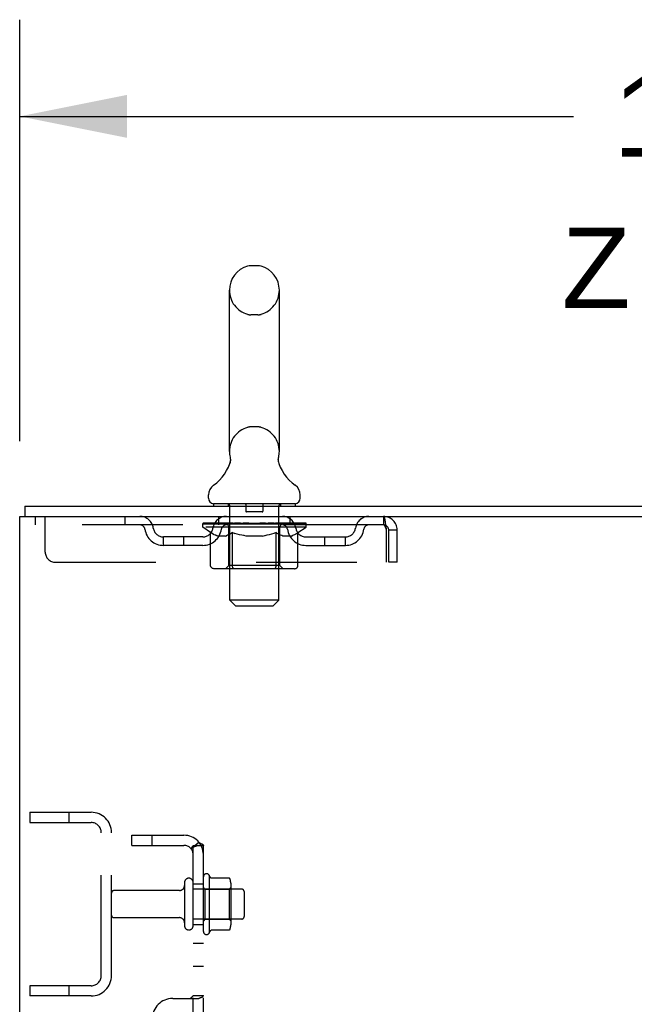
# Model space of a CAD drawing. Header units: inches. Extents: x 0 to 224, y 0 to 145.
# Tile 4 of 13: x 30 to 37, y 112 to 124. Entities that reach past the tile are written whole.
import ezdxf

# ---------------------------------------------------------------- set-up
doc = ezdxf.new("R2010")
doc.units = ezdxf.units.IN
doc.header["$LTSCALE"] = 12.302632
doc.header["$MEASUREMENT"] = 0
doc.linetypes.add('HIDDEN', pattern=[0.2, 0.1, -0.1])
doc.layers.get('0').update_dxf_attribs({"linetype": 'CONTINUOUS'})
for name, color, linetype in [('DEFAULT_2', 8, 'HIDDEN'), ('DIMENSIONS', 7, 'CONTINUOUS'), ('SUBPANELS', 7, 'CONTINUOUS')]:
    doc.layers.add(name, color=color, linetype=linetype)
doc.styles.get("Standard").update_dxf_attribs({"font": 'arial.ttf'})
doc.dimstyles.new('DIMSTYLE_1', dxfattribs={"dimtxt": 0.986842, "dimasz": 1.315789, "dimexe": 0.09, "dimexo": 0.07, "dimgap": 0.0375, "dimtad": 0, "dimtih": 1, "dimtoh": 1, "dimzin": 4, "dimdsep": 46, "dimtxsty": 'Standard', "dimblk": '_FILLED', "dimblk1": '_FILLED', "dimblk2": '_FILLED', "dimcen": 0.09, "dimadec": 3, "dimazin": 1, "dimtfac": 1, "dimtdec": 3, "dimtofl": 0, "dimtmove": 0, "dimatfit": 3, "dimldrblk": '_FILLED', "dimfxl": 0, "dimtolj": 1, "dimtzin": 4, "dimarcsym": 0})

# ---------------------------------------------------------------- blocks, each defined once
blk = doc.blocks.new('_FILLED')
at = {"color": 0, "linetype": 'ByBlock'}
blk.add_solid([(0, 0), (-1, 0.2), (-1, -0.2)], dxfattribs=at)
blk = doc.blocks.new('*D25')
at = {"layer": 'DIMENSIONS', "color": 2, "linetype": 'Continuous'}
for p, q in [((29.8, 118.922), (29.8, 124.086)), ((47.8, 118.797), (47.8, 124.086)), ((29.8, 122.902), (36.583, 122.902)), ((47.8, 122.902), (41.018, 122.902))]:
    blk.add_line(p, q, dxfattribs=at)
at = {"layer": 'DIMENSIONS', "color": 2, "linetype": 'Continuous', "xscale": 1.3157894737, "yscale": 1.3157894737, "zscale": 1.3157894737, "rotation": 180}
blk.add_blockref('_FILLED', (29.8, 122.902), dxfattribs=at)
at = {"layer": 'DIMENSIONS', "color": 2, "linetype": 'Continuous', "xscale": 1.3157894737, "yscale": 1.3157894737, "zscale": 1.3157894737}
blk.add_blockref('_FILLED', (47.8, 122.902), dxfattribs=at)
at = {"layer": 'DIMENSIONS', "color": 2, "linetype": 'Continuous', "insert": (38.8, 123.395), "char_height": 0.9868, "width": 3.44844, "attachment_point": 2, "line_spacing_factor": 0.9}
blk.add_mtext('18.00', dxfattribs=at)

msp = doc.modelspace()

# ---------------------------------------------------------------- linework, layer by layer
at = {"color": 7, "linetype": 'Continuous'}
for p, q in [((32.719, 121.072), (32.632, 121.072)), ((32.369, 118.797), (32.369, 120.772)), ((32.981, 118.797), (32.981, 120.772)), ((32.969, 118.698), (32.97, 118.703)), ((32.969, 118.693), (32.969, 118.698)), ((32.97, 118.708), (32.971, 118.713)), ((32.97, 118.703), (32.97, 118.708)), ((32.971, 118.713), (32.971, 118.718)), ((32.972, 118.723), (32.973, 118.727)), ((32.375, 118.654), (32.374, 118.649)), ((32.969, 118.688), (32.969, 118.693)), ((32.97, 118.683), (32.969, 118.688)), ((32.97, 118.678), (32.97, 118.683)), ((32.971, 118.673), (32.97, 118.678)), ((32.972, 118.668), (32.971, 118.673)), ((32.973, 118.664), (32.972, 118.668)), ((32.974, 118.66), (32.973, 118.664)), ((32.113, 118.225), (32.113, 118.265)), ((33.238, 118.225), (33.238, 118.265)), ((29.863, 118.126), (29.863, 118.001)), ((29.863, 118.126), (47.55, 118.126)), ((32.175, 118.156), (32.175, 118.126)), ((33.175, 118.156), (32.175, 118.156)), ((33.175, 118.156), (33.175, 118.126)), ((29.8, 46.251), (29.8, 118.001)), ((29.8, 118.001), (47.55, 118.001))]:
    msp.add_line(p, q, dxfattribs=at)
for points in [[(32.377, 118.727), (32.378, 118.723), (32.379, 118.718), (32.38, 118.713), (32.38, 118.708), (32.381, 118.703), (32.381, 118.698), (32.381, 118.693), (32.381, 118.688), (32.381, 118.683), (32.38, 118.678), (32.38, 118.673), (32.379, 118.668), (32.378, 118.663), (32.377, 118.658), (32.375, 118.654)], [(32.971, 118.718), (32.972, 118.722), (32.973, 118.727)]]:
    msp.add_lwpolyline(points, dxfattribs=at)
for centre, radius, start, end in [((32.675, 120.772), 0.306, 105.6303, 180), ((32.632, 120.928), 0.144, 90, 105.6303), ((32.719, 120.928), 0.144, 74.3697, 90), ((32.675, 120.772), 0.306, 0, 74.3697), ((31.877, 118.813), 0.523, 304.6624, 347.2389), ((32.675, 118.797), 0.306, 180, 193.2053), ((33.473, 118.813), 0.523, 192.7611, 235.3376), ((32.675, 118.797), 0.306, 346.7947, 360), ((32.257, 118.265), 0.144, 124.6624, 180), ((33.094, 118.265), 0.144, 360, 55.3376), ((32.182, 118.225), 0.069, 180, 265), ((33.169, 118.225), 0.069, 275, 360)]:
    msp.add_arc(centre, radius, start, end, dxfattribs=at)
at = {"layer": 'DEFAULT_2', "color": 8, "linetype": 'HIDDEN'}
for p, q in [((32.719, 120.472), (32.632, 120.472)), ((32.719, 119.097), (32.632, 119.097)), ((32.355, 118.156), (32.355, 118.126)), ((32.375, 116.975), (32.375, 118.126)), ((32.57, 118.146), (32.57, 118.066)), ((32.78, 118.146), (32.78, 118.066)), ((32.975, 116.975), (32.975, 118.126)), ((32.995, 118.156), (32.995, 118.126)), ((29.988, 118.001), (29.988, 117.897)), ((30.113, 117.564), (30.113, 118.001)), ((31.088, 118.001), (31.088, 117.897)), ((32.238, 117.897), (32.238, 118.001)), ((32.77, 118.056), (32.58, 118.056)), ((33.113, 117.897), (33.113, 118.001)), ((34.258, 118.001), (34.258, 117.897)), ((34.258, 117.897), (29.988, 117.897)), ((32.042, 117.871), (32.042, 117.912)), ((32.042, 117.911), (32.348, 117.911)), ((32.139, 117.804), (32.042, 117.871)), ((33.309, 117.871), (32.042, 117.871)), ((32.043, 117.911), (32.043, 117.916)), ((32.163, 117.915), (32.043, 117.916)), ((32.052, 117.912), (32.052, 117.918)), ((32.06, 117.908), (32.06, 117.912)), ((32.06, 117.908), (33.29, 117.908)), ((32.069, 117.908), (32.069, 117.912)), ((32.07, 117.908), (32.07, 117.912)), ((32.08, 117.912), (32.08, 117.918)), ((32.096, 117.908), (32.096, 117.912)), ((32.098, 117.908), (32.098, 117.912)), ((32.127, 117.912), (32.127, 117.918)), ((32.141, 117.908), (32.141, 117.912)), ((32.144, 117.908), (32.144, 117.912)), ((32.163, 117.911), (32.163, 117.915)), ((32.19, 117.912), (32.19, 117.918)), ((32.192, 117.908), (32.192, 117.911)), ((32.192, 117.908), (32.192, 117.911)), ((32.195, 117.908), (32.195, 117.911)), ((32.202, 117.908), (32.202, 117.912)), ((32.202, 117.908), (32.202, 117.911)), ((32.206, 117.908), (32.206, 117.912)), ((32.209, 117.908), (32.209, 117.912)), ((32.214, 117.908), (32.214, 117.911)), ((32.228, 117.908), (32.228, 117.911)), ((32.246, 117.908), (32.246, 117.914)), ((32.246, 117.908), (32.246, 117.911)), ((32.267, 117.908), (32.267, 117.911)), ((32.267, 117.908), (32.267, 117.911)), ((32.268, 117.912), (32.268, 117.918)), ((32.278, 117.908), (32.278, 117.912)), ((32.282, 117.908), (32.282, 117.912)), ((32.291, 117.908), (32.291, 117.911)), ((32.303, 117.908), (32.303, 117.915)), ((32.318, 117.908), (32.318, 117.911)), ((32.321, 117.908), (32.321, 117.911)), ((32.348, 117.908), (32.348, 117.911)), ((32.415, 117.911), (32.353, 117.911)), ((32.359, 117.912), (32.359, 117.918)), ((32.363, 117.4), (32.363, 117.868)), ((32.365, 117.908), (32.365, 117.912)), ((32.37, 117.908), (32.37, 117.912)), ((32.376, 117.908), (32.376, 117.917)), ((32.38, 117.908), (32.38, 117.911)), ((32.391, 117.908), (32.391, 117.911)), ((32.415, 117.908), (32.415, 117.911)), ((32.49, 117.911), (32.431, 117.911)), ((32.451, 117.908), (32.451, 117.911)), ((32.459, 117.912), (32.459, 117.918)), ((32.462, 117.908), (32.462, 117.912)), ((32.465, 117.908), (32.465, 117.918)), ((32.467, 117.908), (32.467, 117.912)), ((32.475, 117.908), (32.475, 117.912)), ((32.49, 117.908), (32.49, 117.911)), ((32.571, 117.911), (32.516, 117.911)), ((32.529, 117.908), (32.529, 117.911)), ((32.561, 117.911), (32.675, 117.918)), ((32.565, 117.912), (32.565, 117.918)), ((32.566, 117.918), (32.565, 117.918)), ((32.566, 117.912), (32.566, 117.918)), ((32.566, 117.908), (32.566, 117.912)), ((32.57, 117.908), (32.57, 117.912)), ((32.571, 117.908), (32.571, 117.912)), ((32.571, 117.908), (32.571, 117.911)), ((32.654, 117.911), (32.606, 117.911)), ((32.612, 117.908), (32.612, 117.911)), ((32.654, 117.908), (32.654, 117.911)), ((32.673, 117.912), (32.673, 117.912)), ((32.673, 117.908), (32.673, 117.912)), ((32.673, 117.908), (32.673, 117.912)), ((32.675, 117.912), (32.675, 117.918)), ((32.675, 117.918), (32.79, 117.911)), ((32.678, 117.908), (32.678, 117.912)), ((32.678, 117.908), (32.678, 117.912)), ((32.678, 117.912), (32.678, 117.912)), ((32.696, 117.908), (32.696, 117.911)), ((32.696, 117.911), (32.744, 117.911)), ((32.739, 117.908), (32.739, 117.911)), ((32.779, 117.908), (32.779, 117.912)), ((32.78, 117.908), (32.78, 117.911)), ((32.78, 117.911), (32.834, 117.911)), ((32.781, 117.908), (32.781, 117.912)), ((32.785, 117.912), (32.785, 117.918)), ((32.785, 117.912), (32.785, 117.918)), ((32.785, 117.918), (32.785, 117.918)), ((32.785, 117.908), (32.785, 117.912)), ((32.821, 117.908), (32.821, 117.911)), ((32.86, 117.908), (32.86, 117.911)), ((32.86, 117.911), (32.919, 117.911)), ((32.876, 117.908), (32.876, 117.912)), ((32.883, 117.908), (32.883, 117.912)), ((32.886, 117.908), (32.886, 117.918)), ((32.888, 117.908), (32.888, 117.912)), ((32.892, 117.912), (32.892, 117.918)), ((32.899, 117.908), (32.899, 117.911)), ((32.935, 117.908), (32.935, 117.911)), ((32.935, 117.911), (32.997, 117.911)), ((32.959, 117.908), (32.959, 117.911)), ((32.97, 117.908), (32.97, 117.911)), ((32.974, 117.908), (32.974, 117.917)), ((32.98, 117.908), (32.98, 117.912)), ((32.985, 117.908), (32.985, 117.912)), ((32.988, 117.4), (32.988, 117.868)), ((32.992, 117.912), (32.992, 117.918)), ((33.002, 117.908), (33.002, 117.911)), ((33.002, 117.911), (33.204, 117.911)), ((33.029, 117.908), (33.029, 117.911)), ((33.032, 117.908), (33.032, 117.911)), ((33.048, 117.908), (33.048, 117.915)), ((33.059, 117.908), (33.059, 117.911)), ((33.068, 117.908), (33.068, 117.912)), ((33.073, 117.908), (33.073, 117.912)), ((33.082, 117.912), (33.082, 117.918)), ((33.084, 117.908), (33.084, 117.911)), ((33.084, 117.908), (33.084, 117.911)), ((33.104, 117.908), (33.104, 117.914)), ((33.105, 117.908), (33.105, 117.911)), ((33.123, 117.908), (33.123, 117.911)), ((33.137, 117.908), (33.137, 117.911)), ((33.141, 117.908), (33.141, 117.912)), ((33.145, 117.908), (33.145, 117.912)), ((33.148, 117.908), (33.148, 117.912)), ((33.148, 117.908), (33.148, 117.911)), ((33.155, 117.908), (33.155, 117.911)), ((33.158, 117.908), (33.158, 117.911)), ((33.159, 117.908), (33.159, 117.911)), ((33.16, 117.912), (33.16, 117.918)), ((33.207, 117.908), (33.207, 117.912)), ((33.209, 117.908), (33.209, 117.912)), ((33.209, 117.802), (33.309, 117.871)), ((33.224, 117.912), (33.224, 117.918)), ((33.252, 117.908), (33.252, 117.912)), ((33.254, 117.908), (33.254, 117.912)), ((33.27, 117.912), (33.27, 117.918)), ((33.28, 117.908), (33.28, 117.912)), ((33.281, 117.908), (33.281, 117.912)), ((33.29, 117.908), (33.29, 117.912)), ((33.299, 117.912), (33.299, 117.918)), ((33.309, 117.871), (33.309, 117.918)), ((34.261, 117.897), (34.258, 117.897)), ((31.561, 117.646), (31.561, 117.75)), ((32.044, 117.75), (31.561, 117.75)), ((31.811, 117.646), (31.811, 117.75)), ((32.139, 117.397), (32.139, 117.804)), ((32.139, 117.804), (32.154, 117.794)), ((32.169, 117.785), (32.154, 117.794)), ((32.183, 117.777), (32.168, 117.785)), ((32.197, 117.77), (32.183, 117.777)), ((32.212, 117.764), (32.197, 117.77)), ((32.226, 117.76), (32.212, 117.765)), ((32.32, 117.76), (32.226, 117.76)), ((32.32, 117.76), (32.334, 117.764)), ((32.348, 117.77), (32.334, 117.764)), ((32.363, 117.777), (32.348, 117.77)), ((32.377, 117.785), (32.362, 117.777)), ((32.392, 117.793), (32.377, 117.784)), ((32.406, 117.803), (32.392, 117.793)), ((32.406, 117.397), (32.406, 117.803)), ((32.406, 117.803), (32.436, 117.793)), ((32.464, 117.785), (32.435, 117.793)), ((32.493, 117.777), (32.464, 117.785)), ((32.521, 117.77), (32.492, 117.777)), ((32.549, 117.765), (32.52, 117.77)), ((32.576, 117.76), (32.548, 117.765)), ((32.774, 117.76), (32.576, 117.76)), ((32.774, 117.76), (32.802, 117.765)), ((32.829, 117.77), (32.802, 117.764)), ((32.857, 117.777), (32.829, 117.77)), ((32.885, 117.784), (32.857, 117.777)), ((32.913, 117.793), (32.884, 117.784)), ((32.942, 117.802), (32.913, 117.793)), ((32.942, 117.397), (32.942, 117.802)), ((32.942, 117.802), (32.956, 117.793)), ((32.97, 117.784), (32.956, 117.793)), ((32.983, 117.777), (32.969, 117.784)), ((32.997, 117.77), (32.983, 117.777)), ((33.01, 117.765), (32.997, 117.77)), ((33.024, 117.76), (33.01, 117.765)), ((33.128, 117.76), (33.024, 117.76)), ((33.128, 117.76), (33.141, 117.765)), ((33.155, 117.77), (33.141, 117.765)), ((33.168, 117.777), (33.154, 117.77)), ((33.182, 117.784), (33.168, 117.777)), ((33.195, 117.793), (33.181, 117.784)), ((33.209, 117.802), (33.195, 117.793)), ((33.209, 117.397), (33.209, 117.802)), ((33.307, 117.75), (33.79, 117.75)), ((33.54, 117.646), (33.54, 117.75)), ((33.79, 117.646), (33.79, 117.75)), ((34.291, 117.834), (34.291, 117.439)), ((34.321, 117.439), (34.321, 117.834)), ((34.425, 117.834), (34.321, 117.834)), ((34.425, 117.439), (34.425, 117.834)), ((32.044, 117.646), (31.561, 117.646)), ((33.307, 117.646), (33.79, 117.646)), ((30.238, 117.439), (34.291, 117.439)), ((32.363, 117.4), (32.323, 117.36)), ((32.988, 117.4), (32.363, 117.4)), ((32.988, 117.4), (33.028, 117.36)), ((34.425, 117.439), (34.321, 117.439)), ((33.166, 117.36), (32.182, 117.36)), ((32.92, 117.36), (32.923, 117.36)), ((32.928, 117.362), (32.93, 117.364)), ((32.93, 117.364), (32.933, 117.367)), ((32.444, 116.906), (32.375, 116.975)), ((32.975, 116.975), (32.375, 116.975)), ((32.444, 116.906), (32.906, 116.906)), ((32.906, 116.906), (32.975, 116.975)), ((29.925, 114.376), (29.925, 114.251)), ((29.925, 114.376), (30.675, 114.376)), ((30.401, 114.376), (30.401, 114.251)), ((29.925, 114.251), (30.675, 114.251)), ((30.8, 112.376), (30.8, 114.126)), ((30.925, 112.376), (30.925, 114.126)), ((31.819, 113.516), (31.819, 112.987)), ((31.925, 112.987), (31.925, 113.516)), ((32.05, 112.917), (32.05, 113.585)), ((32.12, 113.607), (32.12, 112.895)), ((32.365, 113.57), (32.147, 113.57)), ((31.757, 113.417), (30.955, 113.417)), ((32.52, 113.434), (31.925, 113.434)), ((32.07, 113.435), (32.05, 113.455)), ((32.07, 113.435), (32.07, 113.068)), ((32.07, 113.435), (32.366, 113.435)), ((32.366, 113.435), (32.386, 113.455)), ((32.366, 113.435), (32.366, 113.068)), ((32.386, 113.507), (32.386, 112.996)), ((32.55, 113.404), (32.55, 113.098)), ((31.757, 113.085), (30.955, 113.085)), ((32.52, 113.068), (31.925, 113.068)), ((32.07, 113.068), (32.05, 113.048)), ((32.07, 113.068), (32.366, 113.068)), ((32.366, 113.068), (32.386, 113.048)), ((32.365, 112.932), (32.147, 112.932)), ((29.925, 112.251), (29.925, 112.126)), ((30.675, 112.251), (29.925, 112.251)), ((30.401, 112.251), (30.401, 112.126)), ((30.675, 112.126), (29.925, 112.126))]:
    msp.add_line(p, q, dxfattribs=at)
for points in [[(34.258, 118.001), (34.261, 118), (34.263, 117.997), (34.265, 117.992), (34.268, 117.985), (34.27, 117.976), (34.272, 117.965), (34.275, 117.952), (34.277, 117.938), (34.279, 117.923), (34.282, 117.907), (34.284, 117.889), (34.287, 117.871), (34.289, 117.853), (34.291, 117.834)], [(34.261, 117.897), (34.263, 117.896), (34.265, 117.894), (34.268, 117.891), (34.27, 117.888), (34.272, 117.883), (34.275, 117.879), (34.277, 117.873), (34.279, 117.868), (34.282, 117.862), (34.284, 117.855), (34.287, 117.848), (34.289, 117.841), (34.291, 117.834)], [(32.182, 117.36), (32.177, 117.36), (32.171, 117.361), (32.166, 117.362), (32.161, 117.364), (32.157, 117.367), (32.153, 117.37), (32.149, 117.373), (32.145, 117.377), (32.143, 117.382), (32.141, 117.387), (32.139, 117.392), (32.139, 117.397)], [(32.428, 117.36), (32.425, 117.36), (32.423, 117.361), (32.42, 117.362), (32.418, 117.364), (32.415, 117.367), (32.413, 117.37), (32.411, 117.373), (32.41, 117.377), (32.408, 117.382), (32.407, 117.387), (32.407, 117.392), (32.406, 117.397)], [(32.933, 117.367), (32.935, 117.37), (32.937, 117.373), (32.938, 117.377), (32.94, 117.382)], [(32.935, 117.37), (32.937, 117.373), (32.938, 117.377)], [(32.94, 117.382), (32.941, 117.387), (32.941, 117.392), (32.942, 117.397)], [(32.941, 117.387), (32.941, 117.392), (32.942, 117.397)], [(33.166, 117.36), (33.172, 117.36), (33.177, 117.361), (33.182, 117.362), (33.187, 117.364), (33.191, 117.367), (33.195, 117.37), (33.199, 117.373), (33.203, 117.377), (33.205, 117.382), (33.207, 117.387), (33.209, 117.392), (33.209, 117.397)], [(32.923, 117.36), (32.925, 117.361), (32.928, 117.362)], [(32.147, 113.57), (32.146, 113.57), (32.144, 113.57), (32.143, 113.571), (32.143, 113.571), (32.142, 113.571), (32.141, 113.572), (32.141, 113.572), (32.14, 113.572), (32.14, 113.573), (32.14, 113.573), (32.139, 113.573), (32.139, 113.574), (32.139, 113.574), (32.139, 113.574), (32.138, 113.575), (32.138, 113.575), (32.138, 113.575), (32.138, 113.575)], [(32.374, 113.564), (32.373, 113.566), (32.372, 113.567), (32.371, 113.568), (32.37, 113.569), (32.368, 113.57), (32.366, 113.57), (32.365, 113.57)], [(32.138, 112.927), (32.138, 112.927), (32.138, 112.928), (32.138, 112.928), (32.139, 112.928), (32.139, 112.928), (32.139, 112.929), (32.139, 112.929), (32.14, 112.929), (32.14, 112.93), (32.14, 112.93), (32.141, 112.93), (32.141, 112.931), (32.142, 112.931), (32.143, 112.931), (32.143, 112.932), (32.144, 112.932), (32.146, 112.932), (32.147, 112.932)], [(32.374, 112.938), (32.373, 112.937), (32.372, 112.935), (32.371, 112.934), (32.37, 112.933), (32.368, 112.933), (32.366, 112.932), (32.365, 112.932)]]:
    msp.add_lwpolyline(points, dxfattribs=at)
for centre, radius, start, end in [((32.675, 120.772), 0.306, 180, 254.3697), ((32.675, 120.772), 0.306, 285.6303, 360), ((32.632, 120.615), 0.144, 254.3697, 270), ((32.719, 120.615), 0.144, 270, 285.6303), ((32.675, 118.797), 0.306, 105.6303, 180), ((32.632, 118.953), 0.144, 90, 105.6303), ((32.719, 118.953), 0.144, 74.3697, 90), ((32.675, 118.797), 0.306, 0, 74.3697), ((32.182, 118.225), 0.069, 265, 270), ((32.345, 118.126), 0.03, 0, 90), ((32.56, 118.146), 0.01, 0, 90), ((32.79, 118.146), 0.01, 90, 180), ((33.005, 118.126), 0.03, 90, 180), ((33.169, 118.225), 0.069, 270, 275), ((31.272, 117.834), 0.167, 8.0716, 90), ((32.333, 117.834), 0.167, 90, 171.9284), ((32.58, 118.066), 0.01, 180, 270), ((32.77, 118.066), 0.01, 270, 360), ((33.018, 117.834), 0.167, 8.0716, 90), ((34.079, 117.834), 0.167, 90, 171.9284), ((34.258, 117.834), 0.167, 0, 90), ((31.272, 117.835), 0.0625, 7.9863, 90), ((31.561, 117.875), 0.125, 188.0716, 270), ((32.044, 117.875), 0.125, 270, 351.9284), ((32.332, 117.835), 0.0625, 90, 172.0137), ((32.323, 117.868), 0.0398, 0, 90), ((33.028, 117.868), 0.0398, 90, 180), ((33.018, 117.835), 0.0625, 7.9863, 90), ((33.307, 117.875), 0.125, 188.0716, 270), ((33.79, 117.875), 0.125, 270, 351.9284), ((34.078, 117.835), 0.0625, 90, 172.0137), ((34.258, 117.834), 0.063, 0, 90), ((31.561, 117.875), 0.229, 187.9863, 270), ((32.044, 117.875), 0.229, 270, 352.0137), ((33.307, 117.875), 0.229, 187.9863, 270), ((33.79, 117.875), 0.229, 270, 352.0137), ((30.238, 117.564), 0.125, 180, 270), ((30.675, 114.126), 0.25, 0, 90), ((30.675, 114.126), 0.125, 0, 90), ((31.872, 113.516), 0.053, 0, 180), ((32.089, 113.585), 0.0384, 34.4497, 180), ((31.52, 113.251), 0.698, 27.6814, 30.6631), ((32.245, 113.507), 0.141, 0, 23.95), ((30.955, 113.387), 0.03, 90, 180), ((31.757, 113.48), 0.0625, 270, 360), ((32.52, 113.404), 0.03, 0, 90), ((30.955, 113.115), 0.03, 180, 270), ((31.757, 113.023), 0.0625, 0, 90), ((32.52, 113.098), 0.03, 270, 360), ((31.872, 112.987), 0.053, 180, 360), ((32.089, 112.917), 0.0384, 180, 325.5503), ((31.52, 113.251), 0.698, 329.3369, 332.3186), ((32.245, 112.996), 0.141, 336.05, 360), ((30.675, 112.376), 0.25, 270, 360), ((30.675, 112.376), 0.125, 270, 360)]:
    msp.add_arc(centre, radius, start, end, dxfattribs=at)
for centre, major_axis, ratio, start_param, end_param in [((32.675, 117.918), (0.633, 0.007), 0.05963, 9.249616, 9.431313), ((32.675, 117.918), (0.633, 0), 0.060556, -3.083241, -2.96706), ((32.675, 117.918), (0.633, 0.013), 0.05688, 2.791345, 2.965878), ((32.066, 117.906), (0.198, -0.002), 0.05963, 0.605815, 1.645666), ((31.998, 117.906), (0.198, 0.002), 0.05963, 0.25549, 1.295341), ((32.675, 117.918), (0.633, -0.007), 0.05963, -2.96643, -2.791898), ((31.998, 117.9), (0.198, 0.004), 0.05688, 1.20151, 1.294789), ((32.066, 117.9), (0.198, 0), 0.060556, 1.551758, 1.645036), ((32.022, 117.9), (0.198, 0.002), 0.05963, 1.170259, 1.376596), ((32.068, 117.902), (0.164, 0.002), 0.05963, 1.065228, 1.614276), ((32.048, 117.902), (0.164, 0.003), 0.05688, 0.890143, 1.43919), ((32.106, 117.902), (0.164, 0), 0.060556, 1.240391, 1.789438), ((32.675, 117.918), (0.633, 0.019), 0.052395, 2.616403, 2.790936), ((32.129, 117.906), (0.198, -0.004), 0.05688, 0.7809, 1.820751), ((31.994, 117.906), (0.198, 0.004), 0.05688, 0.080405, 1.120256), ((32.675, 117.918), (0.633, -0.013), 0.05688, -2.791345, -2.616812), ((31.994, 117.9), (0.198, 0.006), 0.052395, 1.026568, 1.119847), ((32.129, 117.9), (0.198, -0.002), 0.05963, 1.72692, 1.820198), ((32.047, 117.902), (0.164, 0.005), 0.052395, 0.715201, 1.264248), ((32.161, 117.902), (0.164, -0.002), 0.05963, 1.415553, 1.9646), ((32.675, 117.918), (0.633, 0.025), 0.046319, 2.441654, 2.616187), ((32.208, 117.906), (0.198, -0.006), 0.052395, 0.955842, 1.995693), ((32.011, 117.906), (0.198, 0.006), 0.052395, -0.094537, 0.945314), ((32.675, 117.918), (0.633, -0.019), 0.052395, -2.616403, -2.44187), ((32.011, 117.9), (0.198, 0.008), 0.046319, 0.851819, 0.945098), ((32.208, 117.9), (0.198, -0.004), 0.05688, 1.902006, 1.995284), ((32.066, 117.902), (0.164, 0.006), 0.046319, 0.540452, 1.089499), ((32.232, 117.902), (0.164, -0.003), 0.05688, 1.590638, 2.139686), ((32.022, 117.906), (0.198, 0), 0.060556, 0.430652, 0.777569), ((32.675, 117.918), (0.633, 0.029), 0.038841, 2.267123, 2.441656), ((32.302, 117.906), (0.198, -0.008), 0.046319, 1.130591, 2.170442), ((32.675, 117.918), (0.633, -0.025), 0.046319, -2.441654, -2.267121), ((32.048, 117.906), (0.198, 0.008), 0.046319, -0.269286, 0.770565), ((32.048, 117.9), (0.198, 0.009), 0.038841, 0.677289, 0.770567), ((32.302, 117.9), (0.198, -0.006), 0.052395, 2.076947, 2.170226), ((32.102, 117.902), (0.164, 0.008), 0.038841, 0.365921, 0.914969), ((32.317, 117.902), (0.164, -0.005), 0.052395, 1.76558, 2.314627), ((32.675, 117.918), (0.633, 0.033), 0.030195, 2.09281, 2.267343), ((32.406, 117.906), (0.198, -0.009), 0.038841, 1.305122, 2.344973), ((32.675, 117.918), (0.633, -0.029), 0.038841, -2.267123, -2.092591), ((32.104, 117.906), (0.198, 0.009), 0.038841, -0.443817, 0.596034), ((32.104, 117.9), (0.198, 0.01), 0.030195, 0.502975, 0.596254), ((32.406, 117.9), (0.198, -0.008), 0.046319, 2.251696, 2.344975), ((32.157, 117.902), (0.164, 0.009), 0.030195, 0.191608, 0.740655), ((32.412, 117.902), (0.164, -0.006), 0.046319, 1.940329, 2.489376), ((32.178, 117.906), (0.198, 0.01), 0.030195, -0.61813, 0.421721), ((32.675, 117.918), (0.633, 0.036), 0.020645, 1.918687, 2.09322), ((32.519, 117.906), (0.198, -0.01), 0.030195, 1.479435, 2.519286), ((32.675, 117.918), (0.633, -0.033), 0.030195, -2.09281, -1.918277), ((32.178, 117.9), (0.198, 0.011), 0.020645, 0.328852, 0.422131), ((32.519, 117.9), (0.198, -0.009), 0.038841, 2.426227, 2.519505), ((32.227, 117.902), (0.164, 0.009), 0.020645, 0.017485, 0.566532), ((32.516, 117.902), (0.164, -0.008), 0.038841, 2.11486, 2.663907), ((32.267, 117.906), (0.198, 0.011), 0.020645, -0.792253, 0.247598), ((32.675, 117.918), (0.633, 0.038), 0.010478, 1.744704, 1.919237), ((32.637, 117.906), (0.198, -0.011), 0.020645, 1.653558, 2.693409), ((32.675, 117.918), (0.633, -0.036), 0.020645, -1.918687, -1.744154), ((32.267, 117.9), (0.198, 0.012), 0.010478, 0.154869, 0.248148), ((32.637, 117.9), (0.198, -0.01), 0.030195, 2.60054, 2.693819), ((32.311, 117.902), (0.164, 0.01), 0.010478, 6.126688, 6.675735), ((32.624, 117.902), (0.164, -0.009), 0.030195, 2.289173, 2.83822), ((32.368, 117.906), (0.198, 0.012), 0.010478, -0.966236, -0.000846), ((32.756, 117.906), (0.198, -0.012), 0.010478, 1.827541, 2.867392), ((32.675, 117.918), (0.633, -0.038), 0.010478, -1.744704, -1.570171), ((32.756, 117.9), (0.198, -0.011), 0.020645, 2.774664, 2.867942), ((32.734, 117.902), (0.164, -0.009), 0.020645, 2.463296, 3.012344), ((32.595, 117.906), (0.198, 0.012), 0.010478, 0.274201, 1.314052), ((32.508, 117.902), (0.164, 0.01), 0.010478, -0.000483, 0.504314), ((32.478, 117.9), (0.198, 0.012), 0.010478, 0.099668, 0.192946), ((32.675, 117.918), (0.633, 0.038), 0.010478, -1.571421, -1.396888), ((32.872, 117.9), (0.198, -0.012), 0.010478, 2.948646, 3.041925), ((32.842, 117.902), (0.164, -0.01), 0.010478, 2.637279, 3.142076), ((32.713, 117.906), (0.198, 0.011), 0.020645, 0.448184, 1.488034), ((32.616, 117.902), (0.164, 0.009), 0.020645, 0.129249, 0.678296), ((32.595, 117.9), (0.198, 0.011), 0.020645, 0.273651, 0.366929), ((32.675, 117.918), (0.633, 0.036), 0.020645, -1.397439, -1.222906), ((32.983, 117.906), (0.198, -0.012), 0.010478, -3.140747, -2.175357), ((32.675, 117.918), (0.633, -0.038), 0.010478, 1.222355, 1.396888), ((32.831, 117.906), (0.198, 0.01), 0.030195, 0.622307, 1.662158), ((32.726, 117.902), (0.164, 0.009), 0.030195, 0.303372, 0.852419), ((33.04, 117.902), (0.164, -0.01), 0.010478, 2.749043, 3.29809), ((33.084, 117.906), (0.198, -0.011), 0.020645, 2.893995, 3.933846), ((32.713, 117.9), (0.198, 0.01), 0.030195, 0.447774, 0.541052), ((33.084, 117.9), (0.198, -0.012), 0.010478, 2.893445, 2.986723), ((32.675, 117.918), (0.633, 0.033), 0.030195, -1.223315, -1.048783), ((32.675, 117.918), (0.633, -0.036), 0.020645, 1.048373, 1.222906), ((32.944, 117.906), (0.198, 0.009), 0.038841, 0.79662, 1.836471), ((32.835, 117.902), (0.164, 0.008), 0.038841, 0.477686, 1.026733), ((33.124, 117.902), (0.164, -0.009), 0.020645, 2.57506, 3.124108), ((33.173, 117.906), (0.198, -0.01), 0.030195, 2.719872, 3.759723), ((33.049, 117.906), (0.198, 0.008), 0.046319, 0.971151, 2.011002), ((32.831, 117.9), (0.198, 0.009), 0.038841, 0.622087, 0.715366), ((33.173, 117.9), (0.198, -0.011), 0.020645, 2.719462, 2.812741), ((32.675, 117.918), (0.633, 0.029), 0.038841, -1.049002, -0.874469), ((32.675, 117.918), (0.633, -0.033), 0.030195, 0.87425, 1.048783), ((32.938, 117.902), (0.164, 0.006), 0.046319, 0.652216, 1.201263), ((33.142, 117.906), (0.198, 0.006), 0.052395, 1.1459, 2.185751), ((33.194, 117.902), (0.164, -0.009), 0.030195, 2.400937, 2.949985), ((33.246, 117.906), (0.198, -0.009), 0.038841, 2.545558, 3.585409), ((33.034, 117.902), (0.164, 0.005), 0.052395, 0.826965, 1.376012), ((32.944, 117.9), (0.198, 0.008), 0.046319, 0.796618, 0.889896), ((33.246, 117.9), (0.198, -0.01), 0.030195, 2.545339, 2.638617), ((33.222, 117.906), (0.198, 0.004), 0.05688, 1.320842, 2.360692), ((32.675, 117.918), (0.633, 0.025), 0.046319, -0.874471, -0.699939), ((32.675, 117.918), (0.633, -0.029), 0.038841, 0.699936, 0.874469), ((33.302, 117.906), (0.198, -0.008), 0.046319, 2.371028, 3.410879), ((33.248, 117.902), (0.164, -0.008), 0.038841, 2.226624, 2.775671), ((33.284, 117.906), (0.198, 0.002), 0.05963, 1.495927, 2.535778), ((33.118, 117.902), (0.164, 0.003), 0.05688, 1.001907, 1.550954), ((33.339, 117.906), (0.198, -0.006), 0.052395, 2.196279, 3.23613), ((33.285, 117.902), (0.164, -0.006), 0.046319, 2.052093, 2.601141), ((33.049, 117.9), (0.198, 0.006), 0.052395, 0.971367, 1.064645), ((33.328, 117.906), (0.198, 0), 0.060556, 1.671089, 2.71094), ((33.302, 117.9), (0.198, -0.009), 0.038841, 2.371026, 2.464304), ((33.356, 117.906), (0.198, -0.004), 0.05688, 2.021337, 3.061188), ((32.675, 117.918), (0.633, 0.019), 0.052395, -0.699723, -0.52519), ((32.675, 117.918), (0.633, -0.025), 0.046319, 0.525406, 0.699939), ((33.353, 117.906), (0.198, -0.002), 0.05963, 1.846251, 2.886102), ((33.189, 117.902), (0.164, 0.002), 0.05963, 1.176993, 1.72604), ((33.303, 117.902), (0.164, -0.005), 0.052395, 1.877344, 2.426392), ((33.245, 117.902), (0.164, 0), 0.060556, 1.352155, 1.901202), ((33.303, 117.902), (0.164, -0.003), 0.05688, 1.702402, 2.25145), ((33.283, 117.902), (0.164, -0.002), 0.05963, 1.527317, 2.076364), ((33.142, 117.9), (0.198, 0.004), 0.05688, 1.146309, 1.239587), ((33.339, 117.9), (0.198, -0.008), 0.046319, 2.196495, 2.289773), ((32.675, 117.918), (0.633, 0.013), 0.05688, -0.524781, -0.350248), ((32.675, 117.918), (0.633, -0.019), 0.052395, 0.350657, 0.52519), ((33.222, 117.9), (0.198, 0.002), 0.05963, 1.321394, 1.414673), ((33.356, 117.9), (0.198, -0.006), 0.052395, 2.021746, 2.115024), ((32.675, 117.918), (0.633, 0.007), 0.05963, -0.349695, -0.175162), ((32.675, 117.918), (0.633, -0.013), 0.05688, 0.175715, 0.350248), ((33.284, 117.9), (0.198, 0), 0.060556, 1.496556, 1.589835), ((33.353, 117.9), (0.198, -0.004), 0.05688, 1.846804, 1.940083), ((33.328, 117.9), (0.198, -0.002), 0.05963, 1.671719, 1.764997), ((32.675, 117.918), (0.633, 0), 0.060556, -0.174533, 0), ((32.675, 117.918), (0.633, -0.007), 0.05963, 0.000629, 0.175162)]:
    msp.add_ellipse(centre, major_axis=major_axis, ratio=ratio, start_param=start_param, end_param=end_param, dxfattribs=at)
at = {"layer": 'SUBPANELS', "color": 8, "linetype": 'HIDDEN'}
for p, q in [((31.175, 113.97), (31.175, 114.095)), ((31.175, 114.095), (31.813, 114.095)), ((31.425, 113.97), (31.425, 114.095)), ((31.996, 114.008), (31.9, 113.929)), ((31.175, 113.97), (31.813, 113.97)), ((31.925, 54.282), (31.925, 113.97)), ((31.925, 113.97), (32.05, 113.97)), ((32.05, 54.282), (32.05, 113.97)), ((31.925, 113.501), (32.05, 113.501)), ((31.925, 113.001), (32.05, 113.001)), ((31.925, 112.773), (32.05, 112.773)), ((31.925, 112.492), (32.05, 112.492)), ((31.675, 112.095), (31.996, 112.095)), ((31.911, 112.115), (31.915, 112.117)), ((31.925, 112.13), (32.05, 112.13))]:
    msp.add_line(p, q, dxfattribs=at)
for points in [[(31.996, 114.008), (31.998, 114.006), (32.001, 114.004), (32.003, 114.002), (32.007, 114), (32.01, 113.998), (32.013, 113.997), (32.017, 113.995), (32.021, 113.993)], [(32.021, 113.993), (32.028, 113.99), (32.031, 113.989), (32.034, 113.987), (32.037, 113.986), (32.04, 113.984), (32.043, 113.982), (32.045, 113.98), (32.047, 113.979), (32.048, 113.977), (32.049, 113.975), (32.05, 113.973), (32.05, 113.971), (32.05, 113.97)], [(31.9, 113.929), (31.899, 113.93), (31.899, 113.931), (31.899, 113.931), (31.9, 113.932), (31.9, 113.933), (31.901, 113.935), (31.902, 113.936), (31.903, 113.937), (31.904, 113.939), (31.906, 113.941), (31.907, 113.942)], [(31.907, 113.942), (31.911, 113.946), (31.913, 113.948), (31.915, 113.951), (31.917, 113.953), (31.918, 113.955), (31.92, 113.958), (31.922, 113.96), (31.923, 113.962), (31.924, 113.964), (31.925, 113.966), (31.925, 113.968), (31.925, 113.97)], [(31.921, 113.947), (31.921, 113.947), (31.921, 113.947), (31.922, 113.947), (31.922, 113.947), (31.922, 113.948), (31.923, 113.948), (31.923, 113.948), (31.924, 113.949), (31.925, 113.949), (31.925, 113.949), (31.926, 113.95), (31.926, 113.95), (31.927, 113.95), (31.928, 113.951), (31.928, 113.951), (31.929, 113.951), (31.93, 113.952), (31.93, 113.952), (31.931, 113.953), (31.932, 113.953), (31.933, 113.953), (31.933, 113.954), (31.934, 113.954), (31.935, 113.954), (31.936, 113.955), (31.936, 113.955), (31.937, 113.955), (31.938, 113.956), (31.939, 113.956), (31.94, 113.957), (31.941, 113.957), (31.941, 113.957), (31.942, 113.958), (31.943, 113.958), (31.944, 113.958), (31.945, 113.959), (31.946, 113.959), (31.947, 113.96), (31.948, 113.96), (31.949, 113.96), (31.95, 113.961), (31.951, 113.961), (31.952, 113.961), (31.953, 113.962), (31.954, 113.962), (31.955, 113.963), (31.956, 113.963), (31.958, 113.963), (31.959, 113.964), (31.96, 113.964), (31.961, 113.964), (31.962, 113.965), (31.963, 113.965), (31.964, 113.966), (31.965, 113.966), (31.966, 113.966), (31.968, 113.966), (31.969, 113.967), (31.97, 113.967), (31.971, 113.967), (31.972, 113.968), (31.973, 113.968), (31.974, 113.968), (31.975, 113.968), (31.976, 113.968), (31.977, 113.969), (31.978, 113.969), (31.979, 113.969), (31.98, 113.969), (31.98, 113.969), (31.981, 113.97), (31.982, 113.97), (31.983, 113.97), (31.984, 113.97), (31.984, 113.97), (31.985, 113.97), (31.985, 113.97)], [(31.925, 113.95), (31.924, 113.949), (31.924, 113.949), (31.924, 113.949), (31.923, 113.948), (31.923, 113.948), (31.922, 113.948), (31.922, 113.947), (31.922, 113.947), (31.921, 113.947), (31.921, 113.947), (31.921, 113.947)], [(31.985, 113.97), (31.985, 113.97), (31.985, 113.97), (31.985, 113.97), (31.985, 113.97), (31.985, 113.97), (31.984, 113.97), (31.984, 113.97), (31.983, 113.97), (31.983, 113.97), (31.982, 113.97)], [(31.9, 112.095), (31.899, 112.097), (31.899, 112.098), (31.899, 112.1), (31.9, 112.102), (31.9, 112.103), (31.901, 112.105), (31.902, 112.106), (31.903, 112.108), (31.904, 112.109), (31.906, 112.111), (31.907, 112.112), (31.909, 112.113)], [(31.9, 112.095), (31.899, 112.097), (31.899, 112.098), (31.899, 112.1), (31.9, 112.102), (31.9, 112.103)], [(31.902, 112.106), (31.903, 112.108), (31.904, 112.109)], [(31.906, 112.111), (31.907, 112.112), (31.909, 112.113), (31.911, 112.115)], [(31.915, 112.117), (31.917, 112.119), (31.918, 112.12), (31.92, 112.122), (31.922, 112.123), (31.923, 112.124), (31.924, 112.126), (31.925, 112.127), (31.925, 112.129), (31.925, 112.13)], [(31.918, 112.12), (31.92, 112.122), (31.922, 112.123), (31.923, 112.124), (31.924, 112.126), (31.925, 112.127), (31.925, 112.129), (31.925, 112.13)], [(31.996, 112.095), (31.998, 112.097), (32.001, 112.098), (32.003, 112.1), (32.007, 112.101), (32.01, 112.103), (32.013, 112.104), (32.017, 112.106), (32.024, 112.109)], [(31.998, 112.097), (32.001, 112.098), (32.003, 112.1)], [(32.024, 112.109), (32.028, 112.11), (32.031, 112.112)], [(32.031, 112.112), (32.034, 112.113), (32.037, 112.115), (32.04, 112.117), (32.043, 112.118)], [(32.04, 112.117), (32.043, 112.118), (32.045, 112.12), (32.047, 112.122), (32.048, 112.124), (32.049, 112.126), (32.05, 112.127), (32.05, 112.129), (32.05, 112.13)], [(32.045, 112.12), (32.047, 112.122), (32.048, 112.124), (32.049, 112.126), (32.05, 112.127), (32.05, 112.129)]]:
    msp.add_lwpolyline(points, dxfattribs=at)
for centre, radius, start, end in [((31.813, 113.858), 0.237, 0, 90), ((31.813, 113.858), 0.112, 0, 90), ((31.675, 111.845), 0.25, 90, 180)]:
    msp.add_arc(centre, radius, start, end, dxfattribs=at)

# ---------------------------------------------------------------- texts
at = {"color": 7, "linetype": 'Continuous', "insert": (36.44, 121.54), "char_height": 0.987, "width": 0.8401, "attachment_point": 1, "line_spacing_factor": 0.9}
msp.add_mtext('Z', dxfattribs=at)

# ---------------------------------------------------------------- dimensions: what is measured, and where the dimension line sits
at = {"layer": 'DIMENSIONS', "color": 2, "linetype": 'Continuous'}
dim = msp.add_linear_dim(base=(47.8, 122.902), p1=(29.8, 118.852), p2=(47.8, 118.727), dimstyle='DIMSTYLE_1', dxfattribs=at)
dim.commit()
dim.dimension.update_dxf_attribs({"geometry": '*D25', "text_midpoint": (38.842, 122.896), "dimtype": 160})

doc.saveas('drawing.dxf')
